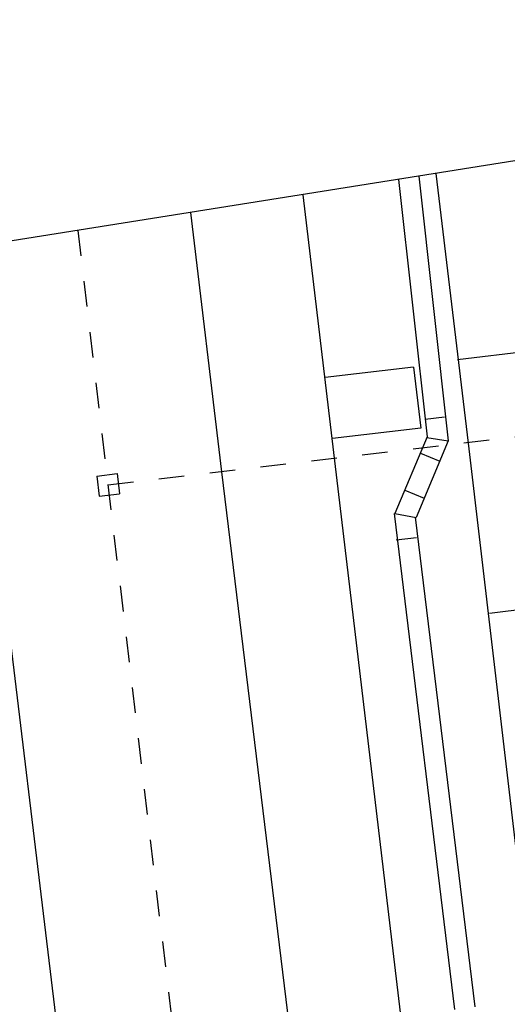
# Model space of a CAD drawing. Extents: x 447827 to 448299, y 438389 to 439851.
# Tile 112 of 116: x 447916 to 447925, y 439804 to 439823. Entities that reach past the tile are written whole.
import ezdxf

# ---------------------------------------------------------------- set-up
doc = ezdxf.new("R2010")
doc.units = 0
doc.header["$LTSCALE"] = 2
doc.header["$MEASUREMENT"] = 0
for name, pattern in [('ACAD_ISO03W100', [0.5, 0.25, -0.25]), ('ACAD_ISO10W100W', [0.5, 0.25, -0.25]), ('AUSGEZOGEN', [0])]:
    doc.linetypes.add(name, pattern=pattern)
doc.layers.get('0').update_dxf_attribs({"linetype": 'AUSGEZOGEN'})
for name, color, linetype in [('DB-Bahnachse', 7, 'CONTINUOUS'), ('DB-Gleisachse', 7, 'CONTINUOUS'), ('DB-GRABEN', 15, 'AUSGEZOGEN'), ('DB-Ingenieurbauwerke', 15, 'CONTINUOUS'), ('DB-Kabelanlagen', 15, 'CONTINUOUS'), ('DB-Wege', 15, 'CONTINUOUS'), ('FBRTOP', 250, 'AUSGEZOGEN'), ('Planeinteilung', 250, 'CONTINUOUS')]:
    doc.layers.add(name, color=color, linetype=linetype)

# ---------------------------------------------------------------- blocks, each defined once
blk = doc.blocks.new('1135297')
blk.add_line((0, 297), (0, 0))

msp = doc.modelspace()

# ---------------------------------------------------------------- linework, layer by layer
at = {"layer": 'DB-Bahnachse', "linetype": 'ACAD_ISO10W100W'}
msp.add_line((447916.759, 439818.985), (447918.904, 439800.951), dxfattribs=at)
at = {"layer": 'DB-Gleisachse', "linetype": 'Continuous'}
for p, q in [((447918.963, 439819.336), (447919.567, 439814.266)), ((447919.567, 439814.266), (447920.895, 439803.346)), ((447915.096, 439813.752), (447916.425, 439802.832))]:
    msp.add_line(p, q, dxfattribs=at)
at = {"layer": 'DB-GRABEN', "linetype": 'Continuous'}
for p, q in [((447923.757, 439820.099), (447924.385, 439814.824)), ((447924.178, 439816.461), (447931.179, 439817.295)), ((447924.385, 439814.824), (447925.664, 439803.898)), ((447924.804, 439811.5), (447928.078, 439811.914))]:
    msp.add_line(p, q, dxfattribs=at)
at = {"layer": 'DB-Ingenieurbauwerke', "linetype": 'Continuous'}
for p, q in [((447921.157, 439819.685), (447924.918, 439788.077)), ((447923.318, 439816.314), (447921.591, 439816.108)), ((447923.318, 439816.314), (447923.459, 439815.122)), ((447923.459, 439815.122), (447921.736, 439814.917)), ((447917.131, 439814.184), (447917.528, 439814.23)), ((447917.131, 439814.184), (447917.176, 439813.787)), ((447917.528, 439814.23), (447917.574, 439813.833)), ((447917.176, 439813.787), (447917.574, 439813.833))]:
    msp.add_line(p, q, dxfattribs=at)
at = {"layer": 'DB-Ingenieurbauwerke', "linetype": 'ACAD_ISO03W100'}
msp.add_line((447917.351, 439814.009), (447931.411, 439815.677), dxfattribs=at)
at = {"layer": 'DB-Kabelanlagen', "linetype": 'Continuous'}
for p, q in [((447923.424, 439820.046), (447923.997, 439814.87)), ((447923.026, 439819.982), (447923.586, 439814.951)), ((447923.543, 439815.295), (447923.926, 439815.343)), ((447923.586, 439814.951), (447922.955, 439813.45)), ((447923.997, 439814.87), (447923.367, 439813.373)), ((447923.58, 439814.935), (447923.997, 439814.87)), ((447923.452, 439814.632), (447923.83, 439814.473)), ((447923.148, 439813.909), (447923.527, 439813.753)), ((447922.94, 439813.448), (447924.12, 439803.754)), ((447922.956, 439813.452), (447923.367, 439813.373)), ((447923.352, 439813.376), (447924.517, 439803.804)), ((447923.378, 439812.972), (447922.98, 439812.932))]:
    msp.add_line(p, q, dxfattribs=at)
at = {"layer": 'DB-Wege', "linetype": 'Continuous'}
for major_axis, start_param, end_param in [((1984.304, 269.336), -0.065782, 0.019618), ((1983.313, 269.209), -0.065786, 0.019612)]:
    msp.add_ellipse((445920.406, 439507.957), major_axis=major_axis, ratio=1, start_param=start_param, end_param=end_param, dxfattribs=at)
at = {"layer": 'FBRTOP'}
for points in [[(448034.372, 439384.926, -0.000001), (448050.087, 439286.169, -0.000002), (448057.944, 439236.79), (448081.515, 439088.654, 0.000001), (448091.337, 439026.931, -0.000001), (448101.158, 438965.207, -0.000001), (448105.087, 438940.518, 0.000002), (448109.015, 438915.828, 0.000007), (448110.98, 438903.483, -0.000017)], [(448068.197, 439390.308, -0.000001), (448083.912, 439291.551, -0.000002), (448091.769, 439242.172), (448115.34, 439094.036, 0.000001), (448125.161, 439032.313, -0.000001), (448134.983, 438970.589, -0.000001), (448138.911, 438945.9, 0.000002), (448142.84, 438921.21, 0.000007), (448144.804, 438908.866, -0.000017)]]:
    msp.add_lwpolyline(points, format="xyb", dxfattribs=at)

# ---------------------------------------------------------------- block references
at = {"layer": 'Planeinteilung', "linetype": 'Continuous', "rotation": 279.041149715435}
msp.add_blockref('1135297', (447827.116, 439804.721), dxfattribs=at)

doc.saveas('drawing.dxf')
